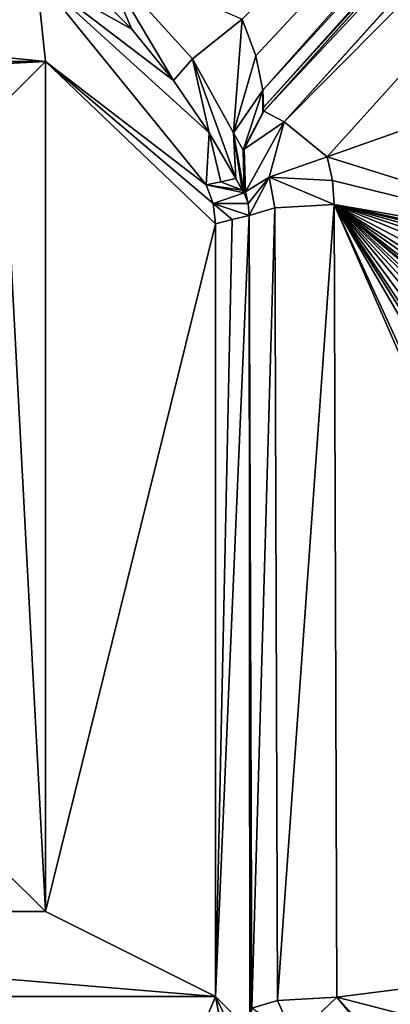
# Model space of a CAD drawing. Header units: millimetres. Extents: x -50 to 50, y -82 to 82.
# Tile 34 of 72: x 4.7 to 9.05, y 13.91 to 25.49. Entities that reach past the tile are written whole.
import ezdxf

# ---------------------------------------------------------------- set-up
doc = ezdxf.new("R2010")
doc.units = ezdxf.units.MM
doc.header["$LTSCALE"] = 101.851852
for name, color, linetype in [('371', 7, 'CONTINUOUS'), ('565', 7, 'CONTINUOUS'), ('568', 7, 'CONTINUOUS'), ('569', 7, 'CONTINUOUS'), ('572', 7, 'CONTINUOUS'), ('574', 7, 'CONTINUOUS'), ('575', 7, 'CONTINUOUS'), ('584', 7, 'CONTINUOUS'), ('587', 7, 'CONTINUOUS'), ('588', 7, 'CONTINUOUS'), ('599', 7, 'CONTINUOUS'), ('609', 7, 'CONTINUOUS'), ('610', 7, 'CONTINUOUS'), ('620', 7, 'CONTINUOUS'), ('621', 7, 'CONTINUOUS'), ('622', 7, 'CONTINUOUS'), ('623', 7, 'CONTINUOUS'), ('624', 7, 'CONTINUOUS'), ('625', 7, 'CONTINUOUS'), ('626', 7, 'CONTINUOUS'), ('627', 7, 'CONTINUOUS'), ('859', 7, 'CONTINUOUS')]:
    doc.layers.add(name, color=color, linetype=linetype)

msp = doc.modelspace()

# ---------------------------------------------------------------- linework, layer by layer
at = {"layer": '371', "linetype": 'CONTINUOUS'}
for points in [[(21.5, 31.065, 53.641), (-21.5, 31.065, 53.641), (-21.5, -72.025, 67.213), (21.5, 31.065, 53.641)], [(21.5, -72.025, 67.213), (21.5, 31.065, 53.641), (-21.5, -72.025, 67.213), (21.5, -72.025, 67.213)]]:
    msp.add_3dface(points, dxfattribs=at)
at = {"layer": '565', "linetype": 'CONTINUOUS'}
for points in [[(-5, 25, 36.6), (-4.897, 26.007, 36.6), (5, 25, 36.6), (-5, 25, 36.6)], [(-4.897, 26.007, 36.6), (4.897, 26.007, 36.6), (5, 25, 36.6), (-4.897, 26.007, 36.6)], [(4.897, 26.007, 36.6), (6.889, 23.55, 36.6), (5, 25, 36.6), (4.897, 26.007, 36.6)], [(6.972, 23.328, 36.6), (7, 23.092, 36.6), (5, 25, 36.6), (6.972, 23.328, 36.6)], [(7, 23.092, 36.6), (5, 15, 36.6), (5, 25, 36.6), (7, 23.092, 36.6)], [(6.889, 23.55, 36.6), (6.972, 23.328, 36.6), (5, 25, 36.6), (6.889, 23.55, 36.6)], [(7, 23.092, 36.6), (7, 14, 36.6), (5, 15, 36.6), (7, 23.092, 36.6)], [(7, 14, 36.6), (-7, 14, 36.6), (-5, 15, 36.6), (7, 14, 36.6)], [(5, 15, 36.6), (7, 14, 36.6), (-5, 15, 36.6), (5, 15, 36.6)], [(-6.707, 13.293, 36.6), (-7, 14, 36.6), (6.707, 13.293, 36.6), (-6.707, 13.293, 36.6)], [(6.707, 13.293, 36.6), (-7, 14, 36.6), (7, 14, 36.6), (6.707, 13.293, 36.6)]]:
    msp.add_3dface(points, dxfattribs=at)
at = {"layer": '568', "linetype": 'CONTINUOUS'}
for points in [[(6.889, 23.55, 36.6), (4.897, 26.007, 36.6), (6.924, 24.161, 49.142), (6.889, 23.55, 36.6)], [(6.924, 24.161, 49.142), (4.897, 26.007, 36.6), (6.507, 24.775, 48.87), (6.924, 24.161, 49.142)], [(6.507, 24.775, 48.87), (4.897, 26.007, 36.6), (6.015, 25.379, 48.781), (6.507, 24.775, 48.87)], [(6.015, 25.379, 48.781), (4.897, 26.007, 36.6), (5.467, 25.932, 48.699), (6.015, 25.379, 48.781)], [(6.889, 23.55, 36.6), (6.924, 24.161, 49.142), (7.062, 23.586, 43.108), (6.889, 23.55, 36.6)], [(7.239, 23.622, 49.78), (7.062, 23.586, 43.108), (6.924, 24.161, 49.142), (7.239, 23.622, 49.78)]]:
    msp.add_3dface(points, dxfattribs=at)
at = {"layer": '569', "linetype": 'CONTINUOUS'}
for points in [[(7.395, 23.187, 51.679), (7, 14, 36.6), (7.196, 23.14, 44.08), (7.395, 23.187, 51.679)], [(7, 14, 36.6), (7.395, 23.187, 51.679), (7.402, 13.598, 51.947), (7, 14, 36.6)], [(7.402, 13.598, 51.947), (7.395, 23.187, 51.679), (7.406, 13.662, 52.096), (7.402, 13.598, 51.947)], [(7.406, 13.662, 52.096), (7.395, 23.187, 51.679), (7.41, 13.707, 52.246), (7.406, 13.662, 52.096)], [(7.41, 13.707, 52.246), (7.395, 23.187, 51.679), (7.427, 13.864, 52.906), (7.41, 13.707, 52.246)], [(7, 14, 36.6), (7, 23.092, 36.6), (7.196, 23.14, 44.08), (7, 14, 36.6)]]:
    msp.add_3dface(points, dxfattribs=at)
at = {"layer": '572', "linetype": 'CONTINUOUS'}
for points in [[(-4.5, 24.5, 37.1), (-5, 25, 36.6), (5, 25, 36.6), (-4.5, 24.5, 37.1)], [(4.5, 24.5, 37.1), (-4.5, 24.5, 37.1), (5, 25, 36.6), (4.5, 24.5, 37.1)]]:
    msp.add_3dface(points, dxfattribs=at)
at = {"layer": '574', "linetype": 'CONTINUOUS'}
msp.add_3dface([(4.5, 15.5, 37.1), (5, 15, 36.6), (-5, 15, 36.6), (4.5, 15.5, 37.1)], dxfattribs=at)
at = {"layer": '575', "linetype": 'CONTINUOUS'}
for points in [[(5, 15, 36.6), (4.5, 24.5, 37.1), (5, 25, 36.6), (5, 15, 36.6)], [(4.5, 15.5, 37.1), (4.5, 24.5, 37.1), (5, 15, 36.6), (4.5, 15.5, 37.1)]]:
    msp.add_3dface(points, dxfattribs=at)
at = {"layer": '584', "linetype": 'CONTINUOUS'}
for points in [[(7.569, 24.417, 51.578), (12.061, 29.406, 50.241), (16.543, 34.383, 50.266), (7.569, 24.417, 51.578)], [(7.555, 24.401, 50.9), (12.061, 29.406, 50.241), (7.562, 24.409, 51.239), (7.555, 24.401, 50.9)], [(7.562, 24.409, 51.239), (12.061, 29.406, 50.241), (7.569, 24.417, 51.578), (7.562, 24.409, 51.239)]]:
    msp.add_3dface(points, dxfattribs=at)
at = {"layer": '587', "linetype": 'CONTINUOUS'}
for points in [[(7.569, 24.417, 51.578), (16.543, 34.383, 50.266), (16.782, 34.256, 50.939), (7.569, 24.417, 51.578)], [(7.808, 24.29, 52.251), (7.569, 24.417, 51.578), (16.782, 34.256, 50.939), (7.808, 24.29, 52.251)], [(16.802, 34.241, 50.965), (7.808, 24.29, 52.251), (16.782, 34.256, 50.939), (16.802, 34.241, 50.965)], [(17.286, 33.845, 51.258), (7.808, 24.29, 52.251), (16.802, 34.241, 50.965), (17.286, 33.845, 51.258)], [(8.312, 23.878, 52.57), (7.808, 24.29, 52.251), (17.286, 33.845, 51.258), (8.312, 23.878, 52.57)]]:
    msp.add_3dface(points, dxfattribs=at)
at = {"layer": '588', "linetype": 'CONTINUOUS'}
for points in [[(7.923, 13.514, 53.67), (8.427, 13.994, 53.871), (17.229, 3.178, 55.03), (7.923, 13.514, 53.67)], [(8.427, 13.994, 53.871), (17.733, 3.658, 55.232), (17.321, 3.271, 55.115), (8.427, 13.994, 53.871)], [(17.229, 3.178, 55.03), (8.427, 13.994, 53.871), (17.321, 3.271, 55.115), (17.229, 3.178, 55.03)]]:
    msp.add_3dface(points, dxfattribs=at)
at = {"layer": '599', "linetype": 'CONTINUOUS'}
for points in [[(7.473, 25.065, 49.984), (7.313, 25.497, 49.835), (16.576, 34.847, 48.847), (7.473, 25.065, 49.984)], [(7.556, 24.663, 50.314), (7.473, 25.065, 49.984), (16.576, 34.847, 48.847), (7.556, 24.663, 50.314)], [(16.602, 34.546, 49.213), (7.556, 24.663, 50.314), (16.576, 34.847, 48.847), (16.602, 34.546, 49.213)], [(7.563, 24.461, 50.634), (7.556, 24.663, 50.314), (16.602, 34.546, 49.213), (7.563, 24.461, 50.634)], [(16.568, 34.411, 49.582), (7.563, 24.461, 50.634), (16.602, 34.546, 49.213), (16.568, 34.411, 49.582)], [(16.568, 34.411, 49.582), (12.061, 29.406, 50.241), (7.563, 24.461, 50.634), (16.568, 34.411, 49.582)], [(12.061, 29.406, 50.241), (7.555, 24.401, 50.9), (7.563, 24.461, 50.634), (12.061, 29.406, 50.241)]]:
    msp.add_3dface(points, dxfattribs=at)
at = {"layer": '609', "linetype": 'CONTINUOUS'}
for points in [[(6.707, 13.293, 36.6), (7, 14, 36.6), (7.182, 13.039, 50.837), (6.707, 13.293, 36.6)], [(7, 14, 36.6), (7.402, 13.598, 51.947), (7.335, 13.312, 51.221), (7, 14, 36.6)], [(7.182, 13.039, 50.837), (7, 14, 36.6), (7.335, 13.312, 51.221), (7.182, 13.039, 50.837)]]:
    msp.add_3dface(points, dxfattribs=at)
at = {"layer": '610', "linetype": 'CONTINUOUS'}
for points in [[(6.889, 23.55, 36.6), (7.062, 23.586, 43.108), (7.312, 23.488, 50.401), (6.889, 23.55, 36.6)], [(6.972, 23.328, 36.6), (6.889, 23.55, 36.6), (7.337, 23.457, 50.927), (6.972, 23.328, 36.6)], [(7.337, 23.457, 50.927), (6.889, 23.55, 36.6), (7.312, 23.488, 50.401), (7.337, 23.457, 50.927)], [(7.062, 23.586, 43.108), (7.239, 23.622, 49.78), (7.312, 23.488, 50.401), (7.062, 23.586, 43.108)], [(7.384, 23.328, 51.642), (6.972, 23.328, 36.6), (7.337, 23.457, 50.927), (7.384, 23.328, 51.642)], [(7.345, 23.462, 51.266), (7.384, 23.328, 51.642), (7.337, 23.457, 50.927), (7.345, 23.462, 51.266)], [(7.353, 23.467, 51.605), (7.384, 23.328, 51.642), (7.345, 23.462, 51.266), (7.353, 23.467, 51.605)], [(7, 23.092, 36.6), (6.972, 23.328, 36.6), (7.196, 23.14, 44.08), (7, 23.092, 36.6)], [(6.972, 23.328, 36.6), (7.395, 23.187, 51.679), (7.196, 23.14, 44.08), (6.972, 23.328, 36.6)], [(7.395, 23.187, 51.679), (6.972, 23.328, 36.6), (7.384, 23.328, 51.642), (7.395, 23.187, 51.679)]]:
    msp.add_3dface(points, dxfattribs=at)
at = {"layer": '620', "linetype": 'CONTINUOUS'}
for points in [[(7.923, 13.514, 53.67), (7.427, 13.864, 52.906), (7.729, 13.955, 53.591), (7.923, 13.514, 53.67)], [(8.427, 13.994, 53.871), (7.923, 13.514, 53.67), (7.729, 13.955, 53.591), (8.427, 13.994, 53.871)]]:
    msp.add_3dface(points, dxfattribs=at)
at = {"layer": '621', "linetype": 'CONTINUOUS'}
for points in [[(8.395, 23.317, 52.644), (7.729, 13.955, 53.591), (7.697, 23.278, 52.363), (8.395, 23.317, 52.644)], [(8.427, 13.994, 53.871), (7.729, 13.955, 53.591), (8.395, 23.317, 52.644), (8.427, 13.994, 53.871)], [(7.427, 13.864, 52.906), (7.395, 23.187, 51.679), (7.697, 23.278, 52.363), (7.427, 13.864, 52.906)], [(7.729, 13.955, 53.591), (7.427, 13.864, 52.906), (7.697, 23.278, 52.363), (7.729, 13.955, 53.591)]]:
    msp.add_3dface(points, dxfattribs=at)
at = {"layer": '622', "linetype": 'CONTINUOUS'}
for points in [[(7.63, 23.641, 52.302), (8.312, 23.878, 52.57), (8.373, 23.601, 52.607), (7.63, 23.641, 52.302)], [(7.384, 23.328, 51.642), (7.353, 23.467, 51.605), (7.63, 23.641, 52.302), (7.384, 23.328, 51.642)], [(7.395, 23.187, 51.679), (7.384, 23.328, 51.642), (7.63, 23.641, 52.302), (7.395, 23.187, 51.679)], [(7.697, 23.278, 52.363), (7.395, 23.187, 51.679), (7.63, 23.641, 52.302), (7.697, 23.278, 52.363)], [(8.395, 23.317, 52.644), (7.697, 23.278, 52.363), (7.63, 23.641, 52.302), (8.395, 23.317, 52.644)], [(8.395, 23.317, 52.644), (7.63, 23.641, 52.302), (8.373, 23.601, 52.607), (8.395, 23.317, 52.644)]]:
    msp.add_3dface(points, dxfattribs=at)
at = {"layer": '623', "linetype": 'CONTINUOUS'}
for points in [[(7.569, 24.417, 51.578), (7.808, 24.29, 52.251), (7.337, 23.97, 51.594), (7.569, 24.417, 51.578)], [(7.808, 24.29, 52.251), (7.353, 23.467, 51.605), (7.337, 23.97, 51.594), (7.808, 24.29, 52.251)], [(7.353, 23.467, 51.605), (7.808, 24.29, 52.251), (7.63, 23.641, 52.302), (7.353, 23.467, 51.605)], [(7.808, 24.29, 52.251), (8.312, 23.878, 52.57), (7.63, 23.641, 52.302), (7.808, 24.29, 52.251)]]:
    msp.add_3dface(points, dxfattribs=at)
at = {"layer": '624', "linetype": 'CONTINUOUS'}
for points in [[(7.555, 24.401, 50.9), (7.337, 23.97, 51.594), (7.324, 23.957, 50.916), (7.555, 24.401, 50.9)], [(7.562, 24.409, 51.239), (7.569, 24.417, 51.578), (7.337, 23.97, 51.594), (7.562, 24.409, 51.239)], [(7.555, 24.401, 50.9), (7.562, 24.409, 51.239), (7.337, 23.97, 51.594), (7.555, 24.401, 50.9)], [(7.337, 23.97, 51.594), (7.353, 23.467, 51.605), (7.324, 23.957, 50.916), (7.337, 23.97, 51.594)], [(7.353, 23.467, 51.605), (7.345, 23.462, 51.266), (7.324, 23.957, 50.916), (7.353, 23.467, 51.605)], [(7.345, 23.462, 51.266), (7.337, 23.457, 50.927), (7.324, 23.957, 50.916), (7.345, 23.462, 51.266)]]:
    msp.add_3dface(points, dxfattribs=at)
at = {"layer": '625', "linetype": 'CONTINUOUS'}
for points in [[(7.556, 24.663, 50.314), (7.324, 23.957, 50.916), (7.209, 24.162, 50.123), (7.556, 24.663, 50.314)], [(7.556, 24.663, 50.314), (7.555, 24.401, 50.9), (7.324, 23.957, 50.916), (7.556, 24.663, 50.314)], [(7.555, 24.401, 50.9), (7.556, 24.663, 50.314), (7.563, 24.461, 50.634), (7.555, 24.401, 50.9)], [(7.312, 23.488, 50.401), (7.239, 23.622, 49.78), (7.209, 24.162, 50.123), (7.312, 23.488, 50.401)], [(7.337, 23.457, 50.927), (7.312, 23.488, 50.401), (7.209, 24.162, 50.123), (7.337, 23.457, 50.927)], [(7.324, 23.957, 50.916), (7.337, 23.457, 50.927), (7.209, 24.162, 50.123), (7.324, 23.957, 50.916)]]:
    msp.add_3dface(points, dxfattribs=at)
at = {"layer": '626', "linetype": 'CONTINUOUS'}
for points in [[(7.313, 25.497, 49.835), (7.209, 24.162, 50.123), (6.728, 25.032, 49.583), (7.313, 25.497, 49.835)], [(7.313, 25.497, 49.835), (7.473, 25.065, 49.984), (7.209, 24.162, 50.123), (7.313, 25.497, 49.835)], [(6.924, 24.161, 49.142), (6.507, 24.775, 48.87), (6.728, 25.032, 49.583), (6.924, 24.161, 49.142)], [(7.239, 23.622, 49.78), (6.924, 24.161, 49.142), (6.728, 25.032, 49.583), (7.239, 23.622, 49.78)], [(7.209, 24.162, 50.123), (7.239, 23.622, 49.78), (6.728, 25.032, 49.583), (7.209, 24.162, 50.123)], [(7.473, 25.065, 49.984), (7.556, 24.663, 50.314), (7.209, 24.162, 50.123), (7.473, 25.065, 49.984)]]:
    msp.add_3dface(points, dxfattribs=at)
at = {"layer": '627', "linetype": 'CONTINUOUS'}
for points in [[(6.015, 25.379, 48.781), (5.467, 25.932, 48.699), (5.648, 26.223, 49.418), (6.015, 25.379, 48.781)], [(6.507, 24.775, 48.87), (6.015, 25.379, 48.781), (5.648, 26.223, 49.418), (6.507, 24.775, 48.87)], [(6.728, 25.032, 49.583), (6.507, 24.775, 48.87), (5.648, 26.223, 49.418), (6.728, 25.032, 49.583)], [(7.313, 25.497, 49.835), (6.728, 25.032, 49.583), (5.648, 26.223, 49.418), (7.313, 25.497, 49.835)]]:
    msp.add_3dface(points, dxfattribs=at)
at = {"layer": '859', "linetype": 'CONTINUOUS'}
for points in [[(8.312, 23.878, 52.57), (17.286, 33.845, 51.258), (12.25, 25.271, 52.387), (8.312, 23.878, 52.57)], [(12.25, 22.646, 52.732), (8.312, 23.878, 52.57), (12.25, 25.271, 52.387), (12.25, 22.646, 52.732)], [(8.373, 23.601, 52.607), (8.312, 23.878, 52.57), (12.25, 22.646, 52.732), (8.373, 23.601, 52.607)], [(8.395, 23.317, 52.644), (8.373, 23.601, 52.607), (12.25, 22.646, 52.732), (8.395, 23.317, 52.644)], [(12.25, 14.917, 53.75), (12.25, 14.479, 53.807), (8.395, 23.317, 52.644), (12.25, 14.917, 53.75)], [(12.25, 14.479, 53.807), (8.427, 13.994, 53.871), (8.395, 23.317, 52.644), (12.25, 14.479, 53.807)], [(13.293, 14.917, 53.75), (12.25, 14.917, 53.75), (8.395, 23.317, 52.644), (13.293, 14.917, 53.75)], [(13.293, 14.917, 53.75), (8.395, 23.317, 52.644), (12.548, 16.74, 53.51), (13.293, 14.917, 53.75)], [(12.548, 16.74, 53.51), (8.395, 23.317, 52.644), (12.324, 17.104, 53.462), (12.548, 16.74, 53.51)], [(12.324, 17.104, 53.462), (8.395, 23.317, 52.644), (12.25, 17.542, 53.404), (12.324, 17.104, 53.462)], [(12.25, 17.542, 53.404), (8.395, 23.317, 52.644), (12.324, 17.979, 53.347), (12.25, 17.542, 53.404)], [(12.324, 17.979, 53.347), (8.395, 23.317, 52.644), (12.548, 18.344, 53.299), (12.324, 17.979, 53.347)], [(12.548, 18.344, 53.299), (8.395, 23.317, 52.644), (12.771, 18.562, 53.27), (12.548, 18.344, 53.299)], [(12.771, 18.562, 53.27), (8.395, 23.317, 52.644), (13.069, 18.708, 53.251), (12.771, 18.562, 53.27)], [(13.069, 18.708, 53.251), (8.395, 23.317, 52.644), (13.293, 18.781, 53.241), (13.069, 18.708, 53.251)], [(13.293, 18.781, 53.241), (8.395, 23.317, 52.644), (13.665, 18.854, 53.231), (13.293, 18.781, 53.241)], [(13.665, 18.854, 53.231), (8.395, 23.317, 52.644), (12.548, 19.875, 53.097), (13.665, 18.854, 53.231)], [(12.548, 19.875, 53.097), (8.395, 23.317, 52.644), (12.324, 20.24, 53.049), (12.548, 19.875, 53.097)], [(12.324, 20.24, 53.049), (8.395, 23.317, 52.644), (12.25, 20.604, 53.001), (12.324, 20.24, 53.049)], [(12.25, 20.604, 53.001), (8.395, 23.317, 52.644), (12.25, 20.896, 52.963), (12.25, 20.604, 53.001)], [(12.25, 20.896, 52.963), (8.395, 23.317, 52.644), (12.324, 21.26, 52.915), (12.25, 20.896, 52.963)], [(12.324, 21.26, 52.915), (8.395, 23.317, 52.644), (12.548, 21.625, 52.867), (12.324, 21.26, 52.915)], [(12.548, 21.625, 52.867), (8.395, 23.317, 52.644), (12.846, 21.844, 52.838), (12.548, 21.625, 52.867)], [(12.846, 21.844, 52.838), (8.395, 23.317, 52.644), (13.218, 21.99, 52.819), (12.846, 21.844, 52.838)], [(13.218, 21.99, 52.819), (8.395, 23.317, 52.644), (13.739, 22.063, 52.809), (13.218, 21.99, 52.819)], [(13.739, 22.063, 52.809), (8.395, 23.317, 52.644), (14.261, 22.063, 52.809), (13.739, 22.063, 52.809)], [(14.261, 22.063, 52.809), (8.395, 23.317, 52.644), (12.25, 22.646, 52.732), (14.261, 22.063, 52.809)], [(12.25, 14.479, 53.807), (13.293, 12.729, 54.038), (8.427, 13.994, 53.871), (12.25, 14.479, 53.807)], [(13.293, 12.729, 54.038), (17.733, 3.658, 55.232), (8.427, 13.994, 53.871), (13.293, 12.729, 54.038)]]:
    msp.add_3dface(points, dxfattribs=at)

doc.saveas('drawing.dxf')
